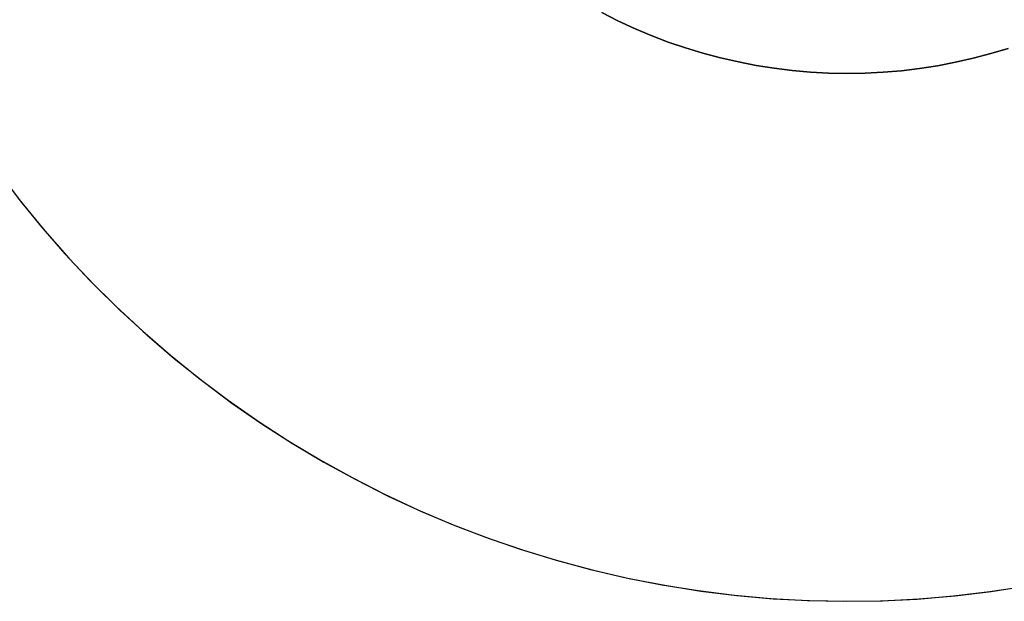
# Model space of a CAD drawing. Header units: millimetres. Extents: x 7986 to 9191, y -11326 to -10283.
# Tile 221 of 256: x 8630.81 to 8633.14, y -10700.9 to -10699.53. Entities that reach past the tile are written whole.
import ezdxf

# ---------------------------------------------------------------- set-up
doc = ezdxf.new("R2010")
doc.units = ezdxf.units.MM
doc.layers.add('color', color=7, linetype='Continuous')

msp = doc.modelspace()

# ---------------------------------------------------------------- linework, layer by layer
at = {"layer": 'color', "color": 254, "true_color": 0xcad1ee}
for p, q in [((8632.227, -10699.5288, -1.2406), (8632.1885, -10699.5094, -1.2406)), ((8632.1885, -10699.5094, -6.2406), (8632.227, -10699.5288, -6.2406)), ((8632.227, -10699.5288, -1.2406), (8632.1885, -10699.5094, -1.2406)), ((8632.1885, -10699.5094, -6.2406), (8632.227, -10699.5288, -6.2406)), ((8632.227, -10699.5288, -3.7406), (8632.1885, -10699.5094, -3.7406)), ((8632.2662, -10699.5469, -1.2406), (8632.227, -10699.5288, -1.2406)), ((8632.227, -10699.5288, -6.2406), (8632.2662, -10699.5469, -6.2406)), ((8632.2662, -10699.5469, -1.2406), (8632.227, -10699.5288, -1.2406)), ((8632.227, -10699.5288, -6.2406), (8632.2662, -10699.5469, -6.2406)), ((8632.2662, -10699.5469, -3.7406), (8632.227, -10699.5288, -3.7406)), ((8632.306, -10699.5637, -1.2406), (8632.2662, -10699.5469, -1.2406)), ((8632.2662, -10699.5469, -6.2406), (8632.306, -10699.5637, -6.2406)), ((8632.306, -10699.5637, -1.2406), (8632.2662, -10699.5469, -1.2406)), ((8632.2662, -10699.5469, -6.2406), (8632.306, -10699.5637, -6.2406)), ((8632.306, -10699.5637, -3.7406), (8632.2662, -10699.5469, -3.7406)), ((8632.3463, -10699.579, -1.2406), (8632.306, -10699.5637, -1.2406)), ((8632.306, -10699.5637, -6.2406), (8632.3463, -10699.579, -6.2406)), ((8632.3463, -10699.579, -1.2406), (8632.306, -10699.5637, -1.2406)), ((8632.306, -10699.5637, -6.2406), (8632.3463, -10699.579, -6.2406)), ((8632.3463, -10699.579, -3.7406), (8632.306, -10699.5637, -3.7406)), ((8632.3871, -10699.593, -1.2406), (8632.3463, -10699.579, -1.2406)), ((8632.3463, -10699.579, -6.2406), (8632.3871, -10699.593, -6.2406)), ((8632.3871, -10699.593, -1.2406), (8632.3463, -10699.579, -1.2406)), ((8632.3463, -10699.579, -6.2406), (8632.3871, -10699.593, -6.2406)), ((8632.3871, -10699.593, -3.7406), (8632.3463, -10699.579, -3.7406)), ((8632.4284, -10699.6055, -1.2406), (8632.3871, -10699.593, -1.2406)), ((8632.3871, -10699.593, -6.2406), (8632.4284, -10699.6055, -6.2406)), ((8632.4284, -10699.6055, -1.2406), (8632.3871, -10699.593, -1.2406)), ((8632.3871, -10699.593, -6.2406), (8632.4284, -10699.6055, -6.2406)), ((8632.4284, -10699.6055, -3.7406), (8632.3871, -10699.593, -3.7406)), ((8632.4701, -10699.6166, -1.2406), (8632.4284, -10699.6055, -1.2406)), ((8632.4284, -10699.6055, -6.2406), (8632.4701, -10699.6166, -6.2406)), ((8632.4701, -10699.6166, -1.2406), (8632.4284, -10699.6055, -1.2406)), ((8632.4284, -10699.6055, -6.2406), (8632.4701, -10699.6166, -6.2406)), ((8632.4701, -10699.6166, -3.7406), (8632.4284, -10699.6055, -3.7406)), ((8632.5122, -10699.6263, -1.2406), (8632.4701, -10699.6166, -1.2406)), ((8632.4701, -10699.6166, -6.2406), (8632.5122, -10699.6263, -6.2406)), ((8632.5122, -10699.6263, -1.2406), (8632.4701, -10699.6166, -1.2406)), ((8632.4701, -10699.6166, -6.2406), (8632.5122, -10699.6263, -6.2406)), ((8632.5122, -10699.6263, -3.7406), (8632.4701, -10699.6166, -3.7406)), ((8633.1101, -10699.6065, -1.2406), (8633.0684, -10699.6175, -1.2406)), ((8633.0684, -10699.6175, -6.2406), (8633.1101, -10699.6065, -6.2406)), ((8633.1101, -10699.6065, -1.2406), (8633.0684, -10699.6175, -1.2406)), ((8633.0684, -10699.6175, -6.2406), (8633.1101, -10699.6065, -6.2406)), ((8633.1101, -10699.6065, -3.7406), (8633.0684, -10699.6175, -3.7406)), ((8633.1515, -10699.5941, -1.2406), (8633.1101, -10699.6065, -1.2406)), ((8633.1101, -10699.6065, -6.2406), (8633.1515, -10699.5941, -6.2406)), ((8633.1515, -10699.5941, -1.2406), (8633.1101, -10699.6065, -1.2406)), ((8633.1101, -10699.6065, -6.2406), (8633.1515, -10699.5941, -6.2406)), ((8633.1515, -10699.5941, -3.7406), (8633.1101, -10699.6065, -3.7406)), ((8632.5545, -10699.6345, -1.2406), (8632.5122, -10699.6263, -1.2406)), ((8632.5122, -10699.6263, -6.2406), (8632.5545, -10699.6345, -6.2406)), ((8632.5545, -10699.6345, -1.2406), (8632.5122, -10699.6263, -1.2406)), ((8632.5122, -10699.6263, -6.2406), (8632.5545, -10699.6345, -6.2406)), ((8632.5545, -10699.6345, -3.7406), (8632.5122, -10699.6263, -3.7406)), ((8632.5972, -10699.6413, -1.2406), (8632.5545, -10699.6345, -1.2406)), ((8632.5545, -10699.6345, -6.2406), (8632.5972, -10699.6413, -6.2406)), ((8632.5972, -10699.6413, -1.2406), (8632.5545, -10699.6345, -1.2406)), ((8632.5545, -10699.6345, -6.2406), (8632.5972, -10699.6413, -6.2406)), ((8632.5972, -10699.6413, -3.7406), (8632.5545, -10699.6345, -3.7406)), ((8632.9839, -10699.6352, -1.2406), (8632.9413, -10699.6418, -1.2406)), ((8632.9413, -10699.6418, -6.2406), (8632.9839, -10699.6352, -6.2406)), ((8632.9839, -10699.6352, -1.2406), (8632.9413, -10699.6418, -1.2406)), ((8632.9413, -10699.6418, -6.2406), (8632.9839, -10699.6352, -6.2406)), ((8632.9839, -10699.6352, -3.7406), (8632.9413, -10699.6418, -3.7406)), ((8633.0263, -10699.6271, -1.2406), (8632.9839, -10699.6352, -1.2406)), ((8632.9839, -10699.6352, -6.2406), (8633.0263, -10699.6271, -6.2406)), ((8633.0263, -10699.6271, -1.2406), (8632.9839, -10699.6352, -1.2406)), ((8632.9839, -10699.6352, -6.2406), (8633.0263, -10699.6271, -6.2406)), ((8633.0263, -10699.6271, -3.7406), (8632.9839, -10699.6352, -3.7406)), ((8633.0684, -10699.6175, -1.2406), (8633.0263, -10699.6271, -1.2406)), ((8633.0263, -10699.6271, -6.2406), (8633.0684, -10699.6175, -6.2406)), ((8633.0684, -10699.6175, -1.2406), (8633.0263, -10699.6271, -1.2406)), ((8633.0263, -10699.6271, -6.2406), (8633.0684, -10699.6175, -6.2406)), ((8633.0684, -10699.6175, -3.7406), (8633.0263, -10699.6271, -3.7406)), ((8632.64, -10699.6465, -1.2406), (8632.5972, -10699.6413, -1.2406)), ((8632.5972, -10699.6413, -6.2406), (8632.64, -10699.6465, -6.2406)), ((8632.64, -10699.6465, -1.2406), (8632.5972, -10699.6413, -1.2406)), ((8632.5972, -10699.6413, -6.2406), (8632.64, -10699.6465, -6.2406)), ((8632.64, -10699.6465, -3.7406), (8632.5972, -10699.6413, -3.7406)), ((8632.683, -10699.6503, -1.2406), (8632.64, -10699.6465, -1.2406)), ((8632.64, -10699.6465, -6.2406), (8632.683, -10699.6503, -6.2406)), ((8632.683, -10699.6503, -1.2406), (8632.64, -10699.6465, -1.2406)), ((8632.64, -10699.6465, -6.2406), (8632.683, -10699.6503, -6.2406)), ((8632.683, -10699.6503, -3.7406), (8632.64, -10699.6465, -3.7406)), ((8632.7261, -10699.6526, -1.2406), (8632.683, -10699.6503, -1.2406)), ((8632.683, -10699.6503, -6.2406), (8632.7261, -10699.6526, -6.2406)), ((8632.7261, -10699.6526, -1.2406), (8632.683, -10699.6503, -1.2406)), ((8632.683, -10699.6503, -6.2406), (8632.7261, -10699.6526, -6.2406)), ((8632.7261, -10699.6526, -3.7406), (8632.683, -10699.6503, -3.7406)), ((8632.7692, -10699.6534, -1.2406), (8632.7261, -10699.6526, -1.2406)), ((8632.7261, -10699.6526, -6.2406), (8632.7692, -10699.6534, -6.2406)), ((8632.7692, -10699.6534, -1.2406), (8632.7261, -10699.6526, -1.2406)), ((8632.7261, -10699.6526, -6.2406), (8632.7692, -10699.6534, -6.2406)), ((8632.7692, -10699.6534, -3.7406), (8632.7261, -10699.6526, -3.7406)), ((8632.8124, -10699.6527, -1.2406), (8632.7692, -10699.6534, -1.2406)), ((8632.7692, -10699.6534, -6.2406), (8632.8124, -10699.6527, -6.2406)), ((8632.8124, -10699.6527, -1.2406), (8632.7692, -10699.6534, -1.2406)), ((8632.7692, -10699.6534, -6.2406), (8632.8124, -10699.6527, -6.2406)), ((8632.8124, -10699.6527, -3.7406), (8632.7692, -10699.6534, -3.7406)), ((8632.8554, -10699.6506, -1.2406), (8632.8124, -10699.6527, -1.2406)), ((8632.8124, -10699.6527, -6.2406), (8632.8554, -10699.6506, -6.2406)), ((8632.8554, -10699.6506, -1.2406), (8632.8124, -10699.6527, -1.2406)), ((8632.8124, -10699.6527, -6.2406), (8632.8554, -10699.6506, -6.2406)), ((8632.8554, -10699.6506, -3.7406), (8632.8124, -10699.6527, -3.7406)), ((8632.8984, -10699.6469, -1.2406), (8632.8554, -10699.6506, -1.2406)), ((8632.8554, -10699.6506, -6.2406), (8632.8984, -10699.6469, -6.2406)), ((8632.8984, -10699.6469, -1.2406), (8632.8554, -10699.6506, -1.2406)), ((8632.8554, -10699.6506, -6.2406), (8632.8984, -10699.6469, -6.2406)), ((8632.8984, -10699.6469, -3.7406), (8632.8554, -10699.6506, -3.7406)), ((8632.9413, -10699.6418, -1.2406), (8632.8984, -10699.6469, -1.2406)), ((8632.8984, -10699.6469, -6.2406), (8632.9413, -10699.6418, -6.2406)), ((8632.9413, -10699.6418, -1.2406), (8632.8984, -10699.6469, -1.2406)), ((8632.8984, -10699.6469, -6.2406), (8632.9413, -10699.6418, -6.2406)), ((8632.9413, -10699.6418, -3.7406), (8632.8984, -10699.6469, -3.7406)), ((8630.7616, -10699.8908, -6.2406), (8630.8142, -10699.9592, -6.2406)), ((8630.7616, -10699.8908, -6.2406), (8630.8142, -10699.9592, -6.2406)), ((8630.8052, -10699.9479, 2.2594), (8630.8599, -10700.0151, 2.2594)), ((8630.8052, -10699.9479, -1.9906), (8630.8599, -10700.0151, -1.9906)), ((8630.8052, -10699.9479, 2.2594), (8630.8599, -10700.0151, 2.2594)), ((8630.8142, -10699.9592, -6.2406), (8630.869, -10700.0259, -6.2406)), ((8630.8142, -10699.9592, -6.2406), (8630.869, -10700.0259, -6.2406)), ((8630.8599, -10700.0151, 2.2594), (8630.9169, -10700.0804, 2.2594)), ((8630.8599, -10700.0151, -1.9906), (8630.9169, -10700.0804, -1.9906)), ((8630.8599, -10700.0151, 2.2594), (8630.9169, -10700.0804, 2.2594)), ((8630.869, -10700.0259, -6.2406), (8630.9262, -10700.0905, -6.2406)), ((8630.869, -10700.0259, -6.2406), (8630.9262, -10700.0905, -6.2406)), ((8630.9169, -10700.0804, 2.2594), (8630.9762, -10700.1437, 2.2594)), ((8630.9169, -10700.0804, -1.9906), (8630.9762, -10700.1437, -1.9906)), ((8630.9169, -10700.0804, 2.2594), (8630.9762, -10700.1437, 2.2594)), ((8630.9262, -10700.0905, -6.2406), (8630.9855, -10700.1532, -6.2406)), ((8630.9262, -10700.0905, -6.2406), (8630.9855, -10700.1532, -6.2406)), ((8630.9762, -10700.1437, 2.2594), (8631.0376, -10700.2048, 2.2594)), ((8630.9762, -10700.1437, -1.9906), (8631.0376, -10700.2048, -1.9906)), ((8630.9762, -10700.1437, 2.2594), (8631.0376, -10700.2048, 2.2594)), ((8630.9855, -10700.1532, -6.2406), (8631.047, -10700.2138, -6.2406)), ((8630.9855, -10700.1532, -6.2406), (8631.047, -10700.2138, -6.2406)), ((8631.0376, -10700.2048, 2.2594), (8631.1011, -10700.2638, 2.2594)), ((8631.0376, -10700.2048, -1.9906), (8631.1011, -10700.2638, -1.9906)), ((8631.0376, -10700.2048, 2.2594), (8631.1011, -10700.2638, 2.2594)), ((8631.047, -10700.2138, -6.2406), (8631.1105, -10700.2722, -6.2406)), ((8631.047, -10700.2138, -6.2406), (8631.1105, -10700.2722, -6.2406)), ((8631.1011, -10700.2638, 2.2594), (8631.1666, -10700.3206, 2.2594)), ((8631.1011, -10700.2638, -1.9906), (8631.1666, -10700.3206, -1.9906)), ((8631.1011, -10700.2638, 2.2594), (8631.1666, -10700.3206, 2.2594)), ((8631.1105, -10700.2722, -6.2406), (8631.176, -10700.3284, -6.2406)), ((8631.1105, -10700.2722, -6.2406), (8631.176, -10700.3284, -6.2406)), ((8631.1666, -10700.3206, 2.2594), (8631.234, -10700.3751, 2.2594)), ((8631.1666, -10700.3206, -1.9906), (8631.234, -10700.3751, -1.9906)), ((8631.1666, -10700.3206, 2.2594), (8631.234, -10700.3751, 2.2594)), ((8631.176, -10700.3284, -6.2406), (8631.2434, -10700.3823, -6.2406)), ((8631.176, -10700.3284, -6.2406), (8631.2434, -10700.3823, -6.2406)), ((8631.234, -10700.3751, 2.2594), (8631.3032, -10700.4272, 2.2594)), ((8631.234, -10700.3751, -1.9906), (8631.3032, -10700.4272, -1.9906)), ((8631.234, -10700.3751, 2.2594), (8631.3032, -10700.4272, 2.2594)), ((8631.2434, -10700.3823, -6.2406), (8631.3126, -10700.4339, -6.2406)), ((8631.2434, -10700.3823, -6.2406), (8631.3126, -10700.4339, -6.2406)), ((8631.3032, -10700.4272, 2.2594), (8631.3743, -10700.4768, 2.2594)), ((8631.3032, -10700.4272, -1.9906), (8631.3743, -10700.4768, -1.9906)), ((8631.3032, -10700.4272, 2.2594), (8631.3743, -10700.4768, 2.2594)), ((8631.3126, -10700.4339, -6.2406), (8631.3835, -10700.483, -6.2406)), ((8631.3126, -10700.4339, -6.2406), (8631.3835, -10700.483, -6.2406)), ((8631.3743, -10700.4768, 2.2594), (8631.447, -10700.524, 2.2594)), ((8631.3743, -10700.4768, -1.9906), (8631.447, -10700.524, -1.9906)), ((8631.3743, -10700.4768, 2.2594), (8631.447, -10700.524, 2.2594)), ((8631.3835, -10700.483, -6.2406), (8631.4561, -10700.5297, -6.2406)), ((8631.3835, -10700.483, -6.2406), (8631.4561, -10700.5297, -6.2406)), ((8631.447, -10700.524, 2.2594), (8631.5213, -10700.5686, 2.2594)), ((8631.447, -10700.524, -1.9906), (8631.5213, -10700.5686, -1.9906)), ((8631.447, -10700.524, 2.2594), (8631.5213, -10700.5686, 2.2594)), ((8631.4561, -10700.5297, -6.2406), (8631.5303, -10700.5738, -6.2406)), ((8631.4561, -10700.5297, -6.2406), (8631.5303, -10700.5738, -6.2406)), ((8631.5213, -10700.5686, 2.2594), (8631.5971, -10700.6106, 2.2594)), ((8631.5213, -10700.5686, -1.9906), (8631.5971, -10700.6106, -1.9906)), ((8631.5213, -10700.5686, 2.2594), (8631.5971, -10700.6106, 2.2594)), ((8631.5303, -10700.5738, -6.2406), (8631.606, -10700.6153, -6.2406)), ((8631.5303, -10700.5738, -6.2406), (8631.606, -10700.6153, -6.2406)), ((8631.5971, -10700.6106, 2.2594), (8631.6743, -10700.65, 2.2594)), ((8631.5971, -10700.6106, -1.9906), (8631.6743, -10700.65, -1.9906)), ((8631.5971, -10700.6106, 2.2594), (8631.6743, -10700.65, 2.2594)), ((8631.606, -10700.6153, -6.2406), (8631.683, -10700.6542, -6.2406)), ((8631.606, -10700.6153, -6.2406), (8631.683, -10700.6542, -6.2406)), ((8631.6743, -10700.65, 2.2594), (8631.7528, -10700.6867, 2.2594)), ((8631.6743, -10700.65, -1.9906), (8631.7528, -10700.6867, -1.9906)), ((8631.6743, -10700.65, 2.2594), (8631.7528, -10700.6867, 2.2594)), ((8631.683, -10700.6542, -6.2406), (8631.7614, -10700.6904, -6.2406)), ((8631.683, -10700.6542, -6.2406), (8631.7614, -10700.6904, -6.2406)), ((8631.7528, -10700.6867, 2.2594), (8631.8326, -10700.7206, 2.2594)), ((8631.7528, -10700.6867, -1.9906), (8631.8326, -10700.7206, -1.9906)), ((8631.7528, -10700.6867, 2.2594), (8631.8326, -10700.7206, 2.2594)), ((8631.7614, -10700.6904, -6.2406), (8631.8409, -10700.7239, -6.2406)), ((8631.7614, -10700.6904, -6.2406), (8631.8409, -10700.7239, -6.2406)), ((8631.8326, -10700.7206, 2.2594), (8631.9135, -10700.7517, 2.2594)), ((8631.8326, -10700.7206, -1.9906), (8631.9135, -10700.7517, -1.9906)), ((8631.8326, -10700.7206, 2.2594), (8631.9135, -10700.7517, 2.2594)), ((8631.8409, -10700.7239, -6.2406), (8631.9215, -10700.7547, -6.2406)), ((8631.8409, -10700.7239, -6.2406), (8631.9215, -10700.7547, -6.2406)), ((8631.9135, -10700.7517, 2.2594), (8631.9954, -10700.78, 2.2594)), ((8631.9135, -10700.7517, -1.9906), (8631.9954, -10700.78, -1.9906)), ((8631.9135, -10700.7517, 2.2594), (8631.9954, -10700.78, 2.2594)), ((8631.9215, -10700.7547, -6.2406), (8632.0032, -10700.7826, -6.2406)), ((8631.9215, -10700.7547, -6.2406), (8632.0032, -10700.7826, -6.2406)), ((8631.9954, -10700.78, 2.2594), (8632.0782, -10700.8055, 2.2594)), ((8631.9954, -10700.78, -1.9906), (8632.0782, -10700.8055, -1.9906)), ((8631.9954, -10700.78, 2.2594), (8632.0782, -10700.8055, 2.2594)), ((8632.0032, -10700.7826, -6.2406), (8632.0858, -10700.8077, -6.2406)), ((8632.0032, -10700.7826, -6.2406), (8632.0858, -10700.8077, -6.2406)), ((8632.0782, -10700.8055, 2.2594), (8632.1619, -10700.8281, 2.2594)), ((8632.0782, -10700.8055, -1.9906), (8632.1619, -10700.8281, -1.9906)), ((8632.0782, -10700.8055, 2.2594), (8632.1619, -10700.8281, 2.2594)), ((8632.0858, -10700.8077, -6.2406), (8632.1692, -10700.8299, -6.2406)), ((8632.0858, -10700.8077, -6.2406), (8632.1692, -10700.8299, -6.2406)), ((8632.1619, -10700.8281, 2.2594), (8632.2463, -10700.8477, 2.2594)), ((8632.1619, -10700.8281, -1.9906), (8632.2463, -10700.8477, -1.9906)), ((8632.1619, -10700.8281, 2.2594), (8632.2463, -10700.8477, 2.2594)), ((8632.1692, -10700.8299, -6.2406), (8632.2533, -10700.8492, -6.2406)), ((8632.1692, -10700.8299, -6.2406), (8632.2533, -10700.8492, -6.2406)), ((8632.2463, -10700.8477, 2.2594), (8632.3313, -10700.8644, 2.2594)), ((8632.2463, -10700.8477, -1.9906), (8632.3313, -10700.8644, -1.9906)), ((8632.2463, -10700.8477, 2.2594), (8632.3313, -10700.8644, 2.2594)), ((8632.2533, -10700.8492, -6.2406), (8632.338, -10700.8656, -6.2406)), ((8632.2533, -10700.8492, -6.2406), (8632.338, -10700.8656, -6.2406)), ((8632.3313, -10700.8644, 2.2594), (8632.4169, -10700.8782, 2.2594)), ((8632.3313, -10700.8644, -1.9906), (8632.4169, -10700.8782, -1.9906)), ((8632.3313, -10700.8644, 2.2594), (8632.4169, -10700.8782, 2.2594)), ((8632.338, -10700.8656, -6.2406), (8632.4233, -10700.8791, -6.2406)), ((8632.338, -10700.8656, -6.2406), (8632.4233, -10700.8791, -6.2406)), ((8633.1081, -10700.8806, 2.2594), (8633.1937, -10700.8674, 2.2594)), ((8633.1081, -10700.8806, -1.9906), (8633.1937, -10700.8674, -1.9906)), ((8633.1081, -10700.8806, 2.2594), (8633.1937, -10700.8674, 2.2594)), ((8633.1115, -10700.8801, -6.2406), (8633.1968, -10700.8669, -6.2406)), ((8633.1115, -10700.8801, -6.2406), (8633.1968, -10700.8669, -6.2406)), ((8632.4169, -10700.8782, 2.2594), (8632.5029, -10700.889, 2.2594)), ((8632.4169, -10700.8782, -1.9906), (8632.5029, -10700.889, -1.9906)), ((8632.4169, -10700.8782, 2.2594), (8632.5029, -10700.889, 2.2594)), ((8632.4233, -10700.8791, -6.2406), (8632.5089, -10700.8896, -6.2406)), ((8632.4233, -10700.8791, -6.2406), (8632.5089, -10700.8896, -6.2406)), ((8632.5029, -10700.889, 2.2594), (8632.5892, -10700.8968, 2.2594)), ((8632.5029, -10700.889, -1.9906), (8632.5892, -10700.8968, -1.9906)), ((8632.5029, -10700.889, 2.2594), (8632.5892, -10700.8968, 2.2594)), ((8632.5089, -10700.8896, -6.2406), (8632.5949, -10700.8972, -6.2406)), ((8632.5089, -10700.8896, -6.2406), (8632.5949, -10700.8972, -6.2406)), ((8632.5892, -10700.8968, 2.2594), (8632.6758, -10700.9016, 2.2594)), ((8632.5892, -10700.8968, -1.9906), (8632.6758, -10700.9016, -1.9906)), ((8632.5892, -10700.8968, 2.2594), (8632.6758, -10700.9016, 2.2594)), ((8632.5949, -10700.8972, -6.2406), (8632.6811, -10700.9018, -6.2406)), ((8632.5949, -10700.8972, -6.2406), (8632.6811, -10700.9018, -6.2406)), ((8632.8491, -10700.9022, 2.2594), (8632.9356, -10700.898, 2.2594)), ((8632.8491, -10700.9022, -1.9906), (8632.9356, -10700.898, -1.9906)), ((8632.8491, -10700.9022, 2.2594), (8632.9356, -10700.898, 2.2594)), ((8632.8536, -10700.9021, -6.2406), (8632.9398, -10700.8977, -6.2406)), ((8632.8536, -10700.9021, -6.2406), (8632.9398, -10700.8977, -6.2406)), ((8632.9356, -10700.898, 2.2594), (8633.022, -10700.8908, 2.2594)), ((8632.9356, -10700.898, -1.9906), (8633.022, -10700.8908, -1.9906)), ((8632.9356, -10700.898, 2.2594), (8633.022, -10700.8908, 2.2594)), ((8632.9398, -10700.8977, -6.2406), (8633.0258, -10700.8904, -6.2406)), ((8632.9398, -10700.8977, -6.2406), (8633.0258, -10700.8904, -6.2406)), ((8633.022, -10700.8908, 2.2594), (8633.1081, -10700.8806, 2.2594)), ((8633.022, -10700.8908, -1.9906), (8633.1081, -10700.8806, -1.9906)), ((8633.022, -10700.8908, 2.2594), (8633.1081, -10700.8806, 2.2594)), ((8633.0258, -10700.8904, -6.2406), (8633.1115, -10700.8801, -6.2406)), ((8633.0258, -10700.8904, -6.2406), (8633.1115, -10700.8801, -6.2406)), ((8632.6758, -10700.9016, 2.2594), (8632.7624, -10700.9034, 2.2594)), ((8632.6758, -10700.9016, -1.9906), (8632.7624, -10700.9034, -1.9906)), ((8632.6758, -10700.9016, 2.2594), (8632.7624, -10700.9034, 2.2594)), ((8632.6811, -10700.9018, -6.2406), (8632.7674, -10700.9034, -6.2406)), ((8632.6811, -10700.9018, -6.2406), (8632.7674, -10700.9034, -6.2406)), ((8632.7624, -10700.9034, 2.2594), (8632.8491, -10700.9022, 2.2594)), ((8632.7624, -10700.9034, -1.9906), (8632.8491, -10700.9022, -1.9906)), ((8632.7624, -10700.9034, 2.2594), (8632.8491, -10700.9022, 2.2594)), ((8632.7674, -10700.9034, -6.2406), (8632.8536, -10700.9021, -6.2406)), ((8632.7674, -10700.9034, -6.2406), (8632.8536, -10700.9021, -6.2406))]:
    msp.add_line(p, q, dxfattribs=at)

doc.saveas('drawing.dxf')
